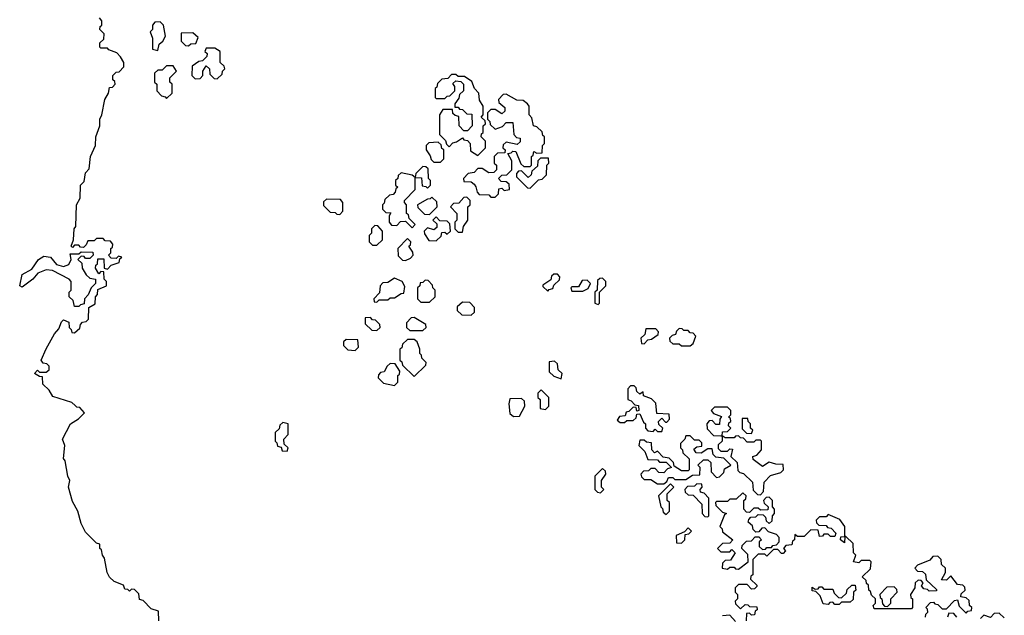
# Model space of a CAD drawing. Extents: x 2737311 to 2867920, y 875798 to 1012690.
# Tile 34 of 79: x 2793234 to 2797728, y 970160 to 972880. Entities that reach past the tile are written whole.
import ezdxf

# ---------------------------------------------------------------- set-up
doc = ezdxf.new("R2010")
doc.units = 0

msp = doc.modelspace()

# ---------------------------------------------------------------- linework, layer by layer
at = {"layer": '0CON20XD'}
for points in [[(2793870, 970135), (2793868.3, 970178.3), (2793835, 970190), (2793798.3, 970228.3), (2793781.7, 970231.7), (2793778.3, 970258.3), (2793758.3, 970278.3), (2793745, 970280), (2793735, 970270), (2793728.3, 970278.3), (2793715, 970280), (2793708.3, 970298.3), (2793665, 970314), (2793645, 970334), (2793634.3, 970355.7), (2793621.7, 970421.7), (2793612.5, 970435), (2793608.3, 970458.3), (2793600, 970465), (2793600, 970485), (2793585, 970490), (2793535, 970540), (2793515, 970580), (2793500, 970635), (2793475, 970680), (2793457.5, 970745), (2793462.5, 970775), (2793453.8, 970795), (2793442.5, 970865), (2793433.8, 970876.2), (2793440, 970935), (2793430, 970965), (2793466.2, 971033.8), (2793503, 971057), (2793530, 971085), (2793508.3, 971108.3), (2793495, 971110), (2793488.3, 971118.3), (2793472.5, 971132.5), (2793385, 971160), (2793368.3, 971188.3), (2793340, 971215), (2793338.3, 971248.3), (2793325, 971250), (2793302.5, 971265), (2793315, 971280), (2793325, 971270), (2793355, 971270), (2793368.3, 971281.7), (2793368.3, 971298.3), (2793358.3, 971308.3), (2793341.7, 971311.7), (2793332.5, 971325), (2793355, 971377.5), (2793392.5, 971445), (2793412.5, 971467.5), (2793425, 971500), (2793435, 971510), (2793458.3, 971498.3), (2793460, 971475), (2793470, 971465), (2793471.7, 971451.7), (2793485, 971450), (2793508.3, 971471.7), (2793511.7, 971488.3), (2793521.7, 971498.3), (2793538.3, 971501.7), (2793548.3, 971511.7), (2793550, 971565), (2793578.3, 971581.7), (2793580, 971615), (2793590, 971625), (2793591.7, 971648.3), (2793630, 971665), (2793630, 971685), (2793620, 971695), (2793618.3, 971728.3), (2793605, 971730), (2793595, 971720), (2793580, 971745), (2793581.7, 971758.3), (2793590, 971765), (2793591.7, 971788.3), (2793618.3, 971788.3), (2793620, 971745), (2793635, 971740), (2793651.7, 971758.3), (2793688.3, 971771.7), (2793691.7, 971788.3), (2793700, 971795), (2793685, 971800), (2793675, 971790), (2793651.7, 971791.7), (2793640, 971805), (2793650, 971815), (2793650, 971835), (2793658.3, 971841.7), (2793660, 971855), (2793648.3, 971868.3), (2793625, 971870), (2793615, 971880), (2793585, 971880), (2793575, 971870), (2793545, 971870), (2793538.3, 971851.7), (2793525, 971840), (2793511.7, 971841.7), (2793505, 971850), (2793485, 971850), (2793475, 971840), (2793470, 971845), (2793480, 971875), (2793483.3, 971925), (2793490, 971935), (2793493.8, 972035), (2793510, 972065), (2793512.5, 972125), (2793528.3, 972141.7), (2793535, 972180), (2793551.7, 972198.3), (2793557.5, 972255), (2793580, 972305), (2793582.5, 972345), (2793600, 972395), (2793600, 972425), (2793610, 972445), (2793622.5, 972515), (2793640, 972545), (2793645, 972570), (2793658.3, 972571.7), (2793670, 972585), (2793668.3, 972598.3), (2793660, 972605), (2793660, 972625), (2793675, 972640), (2793688.3, 972641.7), (2793710, 972665), (2793710, 972685), (2793695, 972710), (2793678.3, 972728.3), (2793641.7, 972741.7), (2793635, 972750), (2793605, 972750), (2793600, 972755), (2793600, 972775), (2793618.3, 972791.7), (2793620, 972815), (2793600, 972835), (2793601.7, 972848.3), (2793610, 972855), (2793610, 972875), (2793598.3, 972888.3)], [(2793865, 972740), (2793871.7, 972768.3), (2793888.3, 972781.7), (2793900, 972805), (2793890, 972855), (2793875, 972870), (2793851.7, 972868.3), (2793840, 972855), (2793840, 972835), (2793830, 972825), (2793840, 972795), (2793840, 972745), (2793865, 972740)], [(2794005, 972760), (2794015, 972770), (2794038.3, 972771.7), (2794048.3, 972798.3), (2794025, 972820), (2793971.7, 972818.3), (2793971.7, 972781.7), (2793991.7, 972761.7), (2794005, 972760)], [(2794135, 972610), (2794158.3, 972631.7), (2794160, 972645), (2794170, 972655), (2794168.3, 972668.3), (2794150, 972685), (2794150, 972735), (2794125, 972750), (2794085, 972750), (2794080, 972735), (2794090, 972725), (2794088.3, 972711.7), (2794068.3, 972691.7), (2794051.7, 972688.3), (2794021.7, 972668.3), (2794020, 972625), (2794035, 972610), (2794058.3, 972611.7), (2794070, 972625), (2794070, 972645), (2794085, 972670), (2794100, 972655), (2794101.7, 972631.7), (2794121.7, 972611.7), (2794135, 972610)], [(2793905, 972520), (2793930, 972545), (2793930, 972585), (2793920, 972595), (2793920, 972615), (2793950, 972645), (2793935, 972670), (2793905, 972670), (2793885, 972650), (2793865, 972650), (2793850, 972635), (2793850, 972595), (2793860, 972585), (2793860, 972555), (2793881.7, 972531.7), (2793898.3, 972528.3), (2793905, 972520)], [(2795325, 972260), (2795360, 972295), (2795360, 972325), (2795340, 972345), (2795341.7, 972358.3), (2795350, 972365), (2795350, 972395), (2795360, 972405), (2795358.3, 972418.3), (2795340, 972435), (2795350, 972445), (2795350, 972485), (2795333, 972513), (2795330, 972545), (2795310, 972565), (2795298.3, 972598.3), (2795265, 972620), (2795235, 972620), (2795225, 972630), (2795205, 972630), (2795188.3, 972611.7), (2795161.7, 972608.3), (2795141.7, 972588.3), (2795138.3, 972571.7), (2795130, 972565), (2795130, 972525), (2795135, 972520), (2795175, 972520), (2795185, 972530), (2795198.3, 972531.7), (2795220, 972555), (2795220, 972575), (2795211.7, 972588.3), (2795225, 972600), (2795248.3, 972598.3), (2795260, 972585), (2795260, 972555), (2795241.7, 972538.3), (2795238.3, 972521.7), (2795220, 972495), (2795220, 972480), (2795235, 972480), (2795241.7, 972471.7), (2795255, 972470), (2795275, 972450), (2795298.3, 972448.3), (2795300, 972395), (2795278.3, 972371.7), (2795261.7, 972371.7), (2795240, 972395), (2795238.3, 972438.3), (2795221.7, 972441.7), (2795211.7, 972451.7), (2795210, 972470), (2795165, 972470), (2795150, 972445), (2795150, 972355), (2795178.3, 972328.3), (2795181.7, 972311.7), (2795195, 972300), (2795211.7, 972318.3), (2795228.3, 972321.7), (2795255, 972340), (2795261.7, 972331.7), (2795278.3, 972328.3), (2795290, 972315), (2795291.7, 972281.7), (2795325, 972260)], [(2795405, 972070), (2795420, 972085), (2795421.7, 972108.3), (2795435, 972110), (2795445, 972100), (2795470, 972105), (2795468.3, 972128.3), (2795455, 972140), (2795431.7, 972141.7), (2795420, 972155), (2795435, 972170), (2795458.3, 972171.7), (2795480, 972195), (2795480, 972235), (2795461.7, 972268.3), (2795478.3, 972271.7), (2795485, 972280), (2795498.3, 972278.3), (2795521.7, 972221.7), (2795535, 972210), (2795565, 972210), (2795570, 972215), (2795570, 972255), (2795578.3, 972261.7), (2795581.7, 972278.3), (2795595, 972270), (2795618.3, 972271.7), (2795620, 972305), (2795630, 972315), (2795630, 972345), (2795621.7, 972351.7), (2795618.3, 972368.3), (2795595, 972390), (2795580, 972395), (2795571.7, 972431.7), (2795560, 972445), (2795560, 972485), (2795552.5, 972495), (2795531.7, 972511.7), (2795503, 972513), (2795455, 972540), (2795441.7, 972538.3), (2795420, 972515), (2795421.7, 972501.7), (2795448.3, 972478.3), (2795448.3, 972461.7), (2795435, 972450), (2795405, 972470), (2795385, 972470), (2795370, 972455), (2795370, 972425), (2795380, 972415), (2795381.7, 972401.7), (2795405, 972380), (2795438.3, 972391.7), (2795455, 972410), (2795485, 972410), (2795490, 972355), (2795501.7, 972341.7), (2795518.3, 972338.3), (2795518.3, 972321.7), (2795505, 972310), (2795455, 972320), (2795441.7, 972308.3), (2795440, 972295), (2795450, 972285), (2795448.3, 972271.7), (2795415, 972270), (2795400, 972255), (2795400, 972225), (2795410, 972215), (2795410, 972195), (2795398.3, 972181.7), (2795375, 972180), (2795345, 972200), (2795325, 972200), (2795308.3, 972181.7), (2795281.7, 972178.3), (2795260, 972155), (2795261.7, 972141.7), (2795295, 972140), (2795308.3, 972128.3), (2795317, 972117), (2795321.7, 972091.7), (2795331.7, 972081.7), (2795375, 972080), (2795385, 972070), (2795405, 972070)], [(2795155, 972230), (2795170, 972245), (2795170, 972285), (2795161.7, 972291.7), (2795158.3, 972308.3), (2795145, 972320), (2795101.7, 972318.3), (2795090, 972305), (2795090, 972285), (2795108.3, 972258.3), (2795111.7, 972241.7), (2795125, 972230), (2795155, 972230)], [(2795565, 972110), (2795601.7, 972148.3), (2795618.3, 972151.7), (2795638.3, 972171.7), (2795640, 972215), (2795650, 972225), (2795648.3, 972248.3), (2795611.7, 972248.3), (2795600, 972235), (2795598.3, 972211.7), (2795571.7, 972188.3), (2795568.3, 972171.7), (2795555, 972160), (2795525, 972190), (2795511.7, 972188.3), (2795501.7, 972178.3), (2795501.7, 972161.7), (2795551.7, 972111.7), (2795565, 972110)], [(2795025, 971930), (2795040, 971945), (2795011.7, 971971.7), (2795008.3, 971988.3), (2795000, 971995), (2795000, 972035), (2794990, 972045), (2794990, 972055), (2795040, 972105), (2795040, 972160), (2795025, 972170), (2794975, 972180), (2794961.7, 972168.3), (2794960, 972155), (2794950, 972145), (2794950, 972125), (2794960, 972115), (2794951.7, 972108.3), (2794948.3, 972091.7), (2794938.3, 972081.7), (2794921.7, 972078.3), (2794901.7, 972058.3), (2794898.3, 972041.7), (2794890, 972035), (2794890, 972015), (2794905, 972000), (2794928.3, 971998.3), (2794920, 971985), (2794920, 971955), (2794931.7, 971941.7), (2794955, 971940), (2794971.7, 971958.3), (2794995, 971960), (2795025, 971930)], [(2795095, 972110), (2795110, 972125), (2795110, 972145), (2795100, 972155), (2795098.3, 972198.3), (2795088.3, 972208.3), (2795075, 972210), (2795041.7, 972178.3), (2795040, 972160), (2795068.3, 972158.3), (2795071.7, 972121.7), (2795088.3, 972118.3), (2795095, 972110)], [(2794695, 971990), (2794710, 972005), (2794710, 972045), (2794698.3, 972058.3), (2794635, 972060), (2794621.7, 972048.3), (2794621.7, 972031.7), (2794651.7, 972001.7), (2794675, 972000), (2794681.7, 971991.7), (2794695, 971990)], [(2795105, 971990), (2795140, 972025), (2795138.3, 972048.3), (2795115, 972070), (2795108.3, 972061.7), (2795095, 972060), (2795050, 972035), (2795051.7, 972021.7), (2795081.7, 971991.7), (2795105, 971990)], [(2795255, 971910), (2795260, 971935), (2795280, 971965), (2795280, 972025), (2795290, 972035), (2795290, 972055), (2795275, 972070), (2795261.7, 972068.3), (2795238.3, 972041.7), (2795215, 972040), (2795200, 972025), (2795230, 971995), (2795230, 971965), (2795220, 971955), (2795220, 971925), (2795235, 971910), (2795255, 971910)], [(2795135, 971870), (2795158.3, 971891.7), (2795161.7, 971908.3), (2795175, 971910), (2795185, 971900), (2795200, 971915), (2795198.3, 971948.3), (2795185, 971960), (2795151.7, 971961.7), (2795135, 971980), (2795120, 971965), (2795138.3, 971948.3), (2795138.3, 971931.7), (2795125, 971920), (2795095, 971930), (2795080, 971915), (2795081.7, 971901.7), (2795101.7, 971871.7), (2795135, 971870)], [(2794865, 971850), (2794890, 971875), (2794890, 971915), (2794868.3, 971938.3), (2794855, 971940), (2794840, 971925), (2794840, 971905), (2794830, 971895), (2794830, 971865), (2794845, 971850), (2794865, 971850)], [(2794995, 971780), (2795018.3, 971791.7), (2795030, 971805), (2795028.3, 971818.3), (2795010, 971845), (2795018.3, 971851.7), (2795020, 971865), (2795005, 971880), (2794960, 971835), (2794961.7, 971801.7), (2794981.7, 971781.7), (2794995, 971780)], [(2793505, 971570), (2793485, 971570), (2793478.3, 971598.3), (2793460, 971615), (2793460, 971635), (2793470, 971645), (2793470, 971685), (2793460, 971695), (2793384.4, 971734.4), (2793355, 971737.1), (2793317, 971723), (2793293.8, 971695), (2793245, 971658.8), (2793234.4, 971665), (2793245, 971716.7), (2793289.4, 971740.6), (2793320, 971785), (2793345, 971800.6), (2793375, 971795.6), (2793402.7, 971762.7), (2793435, 971753.3), (2793458.3, 971761.7), (2793470, 971785), (2793465, 971810), (2793505, 971810), (2793515, 971820), (2793568.3, 971818.3), (2793570, 971805), (2793555, 971790), (2793535, 971790), (2793528.3, 971798.3), (2793515, 971800), (2793500, 971785), (2793518.3, 971768.3), (2793520, 971745), (2793537.5, 971715), (2793555, 971700), (2793580, 971695), (2793580, 971675), (2793560, 971655), (2793547, 971623), (2793530, 971605), (2793528.3, 971581.7), (2793511.7, 971578.3), (2793505, 971570)], [(2794865, 971590), (2794875, 971600), (2794915, 971600), (2794925, 971610), (2794945, 971610), (2794975, 971630), (2794988.3, 971631.7), (2794991.7, 971661.7), (2794980, 971685), (2794945, 971700), (2794915, 971680), (2794891.7, 971678.3), (2794880, 971665), (2794877, 971633), (2794850, 971605), (2794851.7, 971591.7), (2794865, 971590)], [(2795105, 971590), (2795130, 971615), (2795130, 971645), (2795120, 971655), (2795118.3, 971668.3), (2795098.3, 971688.3), (2795085, 971690), (2795075, 971680), (2795061.7, 971678.3), (2795060, 971665), (2795050, 971655), (2795050, 971605), (2795065, 971590), (2795105, 971590)], [(2795645, 971640), (2795651.7, 971648.3), (2795668.3, 971651.7), (2795671.7, 971668.3), (2795698.3, 971691.7), (2795700, 971705), (2795688.3, 971718.3), (2795671.7, 971718.3), (2795661.7, 971708.3), (2795658.3, 971691.7), (2795621.7, 971668.3), (2795621.7, 971661.7), (2795645, 971640)], [(2795805, 971640), (2795828.3, 971651.7), (2795840, 971675), (2795825, 971690), (2795801.7, 971688.3), (2795785, 971660), (2795755, 971660), (2795750, 971655), (2795755, 971640), (2795805, 971640)], [(2795875, 971580), (2795880, 971585), (2795880, 971635), (2795910, 971665), (2795910, 971685), (2795895, 971700), (2795881.7, 971698.3), (2795871.7, 971688.3), (2795870, 971645), (2795860, 971635), (2795860, 971585), (2795875, 971580)], [(2795295, 971530), (2795310, 971545), (2795310, 971565), (2795288.3, 971588.3), (2795255, 971590), (2795231.7, 971568.3), (2795231.7, 971551.7), (2795251.7, 971531.7), (2795295, 971530)], [(2794865, 971460), (2794880, 971475), (2794878.3, 971488.3), (2794858.3, 971508.3), (2794845, 971510), (2794835, 971520), (2794811.7, 971518.3), (2794811.7, 971491.7), (2794841.7, 971461.7), (2794865, 971460)], [(2795075, 971460), (2795090, 971475), (2795088.3, 971488.3), (2795035, 971520), (2795021.7, 971518.3), (2795000, 971495), (2795000, 971475), (2795015, 971460), (2795075, 971460)], [(2796085, 971400), (2796101.7, 971418.3), (2796118.3, 971421.7), (2796148.3, 971441.7), (2796150, 971455), (2796138.3, 971468.3), (2796091.7, 971468.3), (2796088.3, 971441.7), (2796070, 971425), (2796071.7, 971401.7), (2796085, 971400)], [(2796295, 971390), (2796308.3, 971401.7), (2796320, 971435), (2796308.3, 971448.3), (2796295, 971450), (2796285, 971460), (2796265, 971460), (2796258.3, 971468.3), (2796245, 971470), (2796231.7, 971458.3), (2796228.3, 971441.7), (2796211.7, 971438.3), (2796200, 971425), (2796201.7, 971411.7), (2796215, 971400), (2796245, 971400), (2796255, 971390), (2796295, 971390)], [(2794765, 971370), (2794780, 971385), (2794778.3, 971418.3), (2794725, 971420), (2794711.7, 971408.3), (2794711.7, 971391.7), (2794731.7, 971371.7), (2794765, 971370)], [(2795035, 971250), (2795088.3, 971301.7), (2795090, 971315), (2795070, 971335), (2795068.3, 971348.3), (2795060, 971355), (2795060, 971375), (2795048.3, 971408.3), (2795035, 971420), (2795005, 971420), (2794981.7, 971398.3), (2794978.3, 971381.7), (2794970, 971375), (2794970, 971325), (2794978.3, 971318.3), (2794981.7, 971301.7), (2795035, 971250)], [(2794945, 971210), (2794960, 971225), (2794960, 971255), (2794968.3, 971261.7), (2794970, 971275), (2794948.3, 971308.3), (2794925, 971310), (2794911.7, 971298.3), (2794898.3, 971271.7), (2794881.7, 971268.3), (2794871.7, 971258.3), (2794870, 971245), (2794895, 971220), (2794945, 971210)], [(2795705, 971240), (2795710, 971265), (2795691.7, 971281.7), (2795688.3, 971308.3), (2795675, 971320), (2795651.7, 971318.3), (2795651.7, 971271.7), (2795671.7, 971251.7), (2795705, 971240)], [(2795635, 971100), (2795650, 971115), (2795650, 971155), (2795615, 971190), (2795600, 971175), (2795600, 971155), (2795610, 971145), (2795610, 971105), (2795635, 971100)], [(2796165, 971000), (2796170, 971015), (2796151.7, 971031.7), (2796150, 971045), (2796165, 971060), (2796181.7, 971041.7), (2796188.3, 971041.7), (2796200, 971055), (2796198.3, 971078.3), (2796141.7, 971081.7), (2796138.3, 971128.3), (2796118.3, 971148.3), (2796081.7, 971161.7), (2796080, 971180), (2796065, 971170), (2796051.7, 971181.7), (2796048.3, 971198.3), (2796038.3, 971208.3), (2796021.7, 971208.3), (2796010, 971195), (2796010, 971145), (2796025, 971140), (2796041.7, 971121.7), (2796058.3, 971118.3), (2796060, 971095), (2796051.7, 971091.7), (2796048.3, 971108.3), (2796035, 971110), (2796015, 971090), (2796001.7, 971088.3), (2795998.3, 971071.7), (2795971.7, 971068.3), (2795961.7, 971051.7), (2795975, 971040), (2795995, 971040), (2796005, 971050), (2796035, 971050), (2796048.3, 971061.7), (2796051.7, 971078.3), (2796065, 971080), (2796081.7, 971041.7), (2796090, 971035), (2796090, 971015), (2796101.7, 971001.7), (2796125, 971000), (2796135, 971010), (2796145, 971000), (2796165, 971000)], [(2795488.3, 971068.3), (2795515, 971070), (2795540, 971115), (2795538.3, 971138.3), (2795525, 971150), (2795471.7, 971148.3), (2795467.5, 971125), (2795471.7, 971081.7), (2795488.3, 971068.3)], [(2796440, 970980), (2796441.7, 970998.3), (2796465, 971000), (2796480, 971015), (2796470, 971025), (2796471.7, 971038.3), (2796480, 971045), (2796478.3, 971058.3), (2796470, 971065), (2796480, 971075), (2796480, 971095), (2796465, 971110), (2796405, 971110), (2796390, 971095), (2796401.7, 971081.7), (2796438.3, 971068.3), (2796430, 971055), (2796428.3, 971031.7), (2796411.7, 971031.7), (2796395, 971050), (2796381.7, 971048.3), (2796370, 971035), (2796371.7, 971011.7), (2796401.7, 970981.7), (2796435, 970980), (2796440, 970980)], [(2796575, 970990), (2796580, 971005), (2796570, 971015), (2796570, 971035), (2796560, 971045), (2796558.3, 971058.3), (2796531.7, 971058.3), (2796531.7, 971011.7), (2796551.7, 970991.7), (2796575, 970990)], [(2794455, 970910), (2794460, 970925), (2794441.7, 970941.7), (2794440, 970965), (2794460, 970985), (2794460, 971035), (2794435, 971040), (2794421.7, 971028.3), (2794418.3, 971011.7), (2794400, 970995), (2794400, 970955), (2794408.3, 970948.3), (2794411.7, 970931.7), (2794428.3, 970928.3), (2794431.7, 970911.7), (2794455, 970910)], [(2796175, 970760), (2796188.3, 970771.7), (2796195, 970790), (2796215, 970790), (2796225, 970780), (2796275, 970780), (2796305, 970800), (2796338.3, 970801.7), (2796340, 970835), (2796330, 970845), (2796355, 970870), (2796375, 970870), (2796388.3, 970858.3), (2796390, 970815), (2796415, 970790), (2796428.3, 970791.7), (2796448.3, 970811.7), (2796451.7, 970828.3), (2796480, 970845), (2796448.3, 970878.3), (2796411.7, 970881.7), (2796400, 970895), (2796395, 970920), (2796375, 970920), (2796345, 970900), (2796321.7, 970901.7), (2796311.7, 970918.3), (2796325, 970930), (2796348.3, 970931.7), (2796348.3, 970948.3), (2796335, 970960), (2796315, 970960), (2796295, 970980), (2796275, 970980), (2796270, 970965), (2796250, 970945), (2796250, 970925), (2796260, 970915), (2796261.7, 970901.7), (2796290, 970875), (2796290, 970825), (2796285, 970820), (2796255, 970820), (2796221.7, 970841.7), (2796218.3, 970858.3), (2796198.3, 970878.3), (2796171.7, 970881.7), (2796145, 970910), (2796131.7, 970901.7), (2796120, 970915), (2796118.3, 970948.3), (2796095, 970950), (2796085, 970960), (2796065, 970960), (2796060, 970935), (2796088.3, 970908.3), (2796101.7, 970871.7), (2796145, 970870), (2796155, 970860), (2796185, 970860), (2796210, 970835), (2796191.7, 970828.3), (2796175, 970810), (2796151.7, 970811.7), (2796135, 970830), (2796115, 970830), (2796105, 970820), (2796081.7, 970818.3), (2796070, 970805), (2796071.7, 970791.7), (2796085, 970780), (2796115, 970780), (2796145, 970760), (2796175, 970760)], [(2796615, 970710), (2796630, 970725), (2796631.7, 970768.3), (2796661.7, 970798.3), (2796708.3, 970811.7), (2796720, 970825), (2796718.3, 970848.3), (2796685, 970850), (2796655, 970860), (2796625, 970840), (2796581.7, 970871.7), (2796580, 970885), (2796598.3, 970891.7), (2796620, 970915), (2796620, 970955), (2796615, 970960), (2796595, 970960), (2796585, 970950), (2796555, 970950), (2796538.3, 970968.3), (2796525, 970970), (2796515, 970980), (2796501.7, 970978.3), (2796495, 970970), (2796455, 970970), (2796440, 970980), (2796440, 970955), (2796421.7, 970938.3), (2796421.7, 970921.7), (2796435, 970910), (2796465, 970910), (2796475, 970920), (2796488.3, 970918.3), (2796480, 970885), (2796508.3, 970858.3), (2796511.7, 970821.7), (2796521.7, 970811.7), (2796538.3, 970808.3), (2796578.3, 970768.3), (2796581.7, 970731.7), (2796601.7, 970711.7), (2796615, 970710)], [(2795885, 970720), (2795900, 970735), (2795890, 970745), (2795890, 970775), (2795910, 970805), (2795908.3, 970818.3), (2795895, 970830), (2795860, 970795), (2795860, 970735), (2795871.7, 970721.7), (2795885, 970720)], [(2796185, 970620), (2796200, 970635), (2796200, 970675), (2796190, 970685), (2796190, 970715), (2796220, 970745), (2796205, 970760), (2796150, 970705), (2796160, 970655), (2796168.3, 970648.3), (2796171.7, 970631.7), (2796185, 970620)], [(2796375, 970610), (2796380, 970615), (2796380, 970695), (2796358.3, 970718.3), (2796341.7, 970721.7), (2796340, 970735), (2796350, 970745), (2796348.3, 970758.3), (2796325, 970760), (2796315, 970750), (2796281.7, 970748.3), (2796270, 970735), (2796271.7, 970721.7), (2796285, 970710), (2796308.3, 970708.3), (2796348.3, 970668.3), (2796350, 970625), (2796361.7, 970611.7), (2796375, 970610)], [(2796515, 970370), (2796560, 970405), (2796558.3, 970438.3), (2796530, 970465), (2796531.7, 970478.3), (2796551.7, 970498.3), (2796575, 970500), (2796591.7, 970518.3), (2796608.3, 970518.3), (2796620, 970505), (2796610, 970495), (2796610, 970475), (2796625, 970460), (2796638.3, 970461.7), (2796645, 970470), (2796665, 970470), (2796671.7, 970478.3), (2796688.3, 970481.7), (2796700, 970495), (2796700, 970515), (2796688.3, 970528.3), (2796651.7, 970541.7), (2796635, 970560), (2796621.7, 970558.3), (2796608.3, 970541.7), (2796595, 970540), (2796581.7, 970551.7), (2796578.3, 970568.3), (2796560, 970585), (2796561.7, 970598.3), (2796571.7, 970608.3), (2796595, 970610), (2796605, 970620), (2796628.3, 970618.3), (2796638.3, 970608.3), (2796641.7, 970591.7), (2796655, 970580), (2796668.3, 970591.7), (2796670, 970615), (2796680, 970625), (2796680, 970645), (2796670, 970655), (2796670, 970685), (2796655, 970700), (2796641.7, 970698.3), (2796630, 970685), (2796631.7, 970671.7), (2796650, 970655), (2796648.3, 970641.7), (2796615, 970640), (2796605, 970650), (2796585, 970650), (2796565, 970630), (2796551.7, 970631.7), (2796540, 970645), (2796540, 970685), (2796548.3, 970691.7), (2796550, 970705), (2796535, 970720), (2796505, 970690), (2796475, 970690), (2796465, 970680), (2796415, 970680), (2796410, 970675), (2796411.7, 970661.7), (2796441.7, 970631.7), (2796460, 970625), (2796451.7, 970618.3), (2796430, 970565), (2796440, 970555), (2796441.7, 970541.7), (2796490, 970505), (2796475, 970490), (2796441.7, 970488.3), (2796420, 970465), (2796435, 970450), (2796475, 970450), (2796485, 970460), (2796500, 970445), (2796478.3, 970411.7), (2796455, 970410), (2796441.7, 970398.3), (2796440, 970375), (2796465, 970370), (2796475, 970380), (2796495, 970380), (2796501.7, 970371.7), (2796515, 970370)], [(2797368.3, 970151.7), (2797370, 970165), (2797380, 970175), (2797378.3, 970188.3), (2797370, 970195), (2797391.7, 970218.3), (2797405, 970220), (2797411.7, 970211.7), (2797425, 970210), (2797445, 970190), (2797465, 970190), (2797501.7, 970228.3), (2797515, 970230), (2797521.7, 970201.7), (2797555, 970170), (2797561.7, 970178.3), (2797578.3, 970181.7), (2797580, 970195), (2797570, 970205), (2797568.3, 970228.3), (2797555, 970240), (2797530, 970245), (2797531.7, 970258.3), (2797550, 970275), (2797548.3, 970288.3), (2797538.3, 970298.3), (2797515, 970300), (2797485, 970340), (2797465, 970320), (2797441.7, 970321.7), (2797460, 970355), (2797460, 970375), (2797441.7, 970391.7), (2797440, 970415), (2797425, 970430), (2797401.7, 970428.3), (2797388.3, 970411.7), (2797331.7, 970388.3), (2797320, 970375), (2797331.7, 970361.7), (2797355, 970360), (2797368.3, 970348.3), (2797371.7, 970321.7), (2797418.3, 970278.3), (2797418.3, 970271.7), (2797385, 970270), (2797378.3, 970278.3), (2797361.7, 970281.7), (2797350, 970295), (2797358.3, 970308.3), (2797348.3, 970318.3), (2797335, 970320), (2797321.7, 970308.3), (2797320, 970285), (2797300, 970255), (2797301.7, 970241.7), (2797310, 970235), (2797310, 970195), (2797305, 970190), (2797135, 970190), (2797130, 970205), (2797140, 970215), (2797140, 970235), (2797121.7, 970251.7), (2797118.3, 970268.3), (2797110, 970275), (2797108.3, 970298.3), (2797100, 970305), (2797098.3, 970318.3), (2797080, 970335), (2797118.3, 970371.7), (2797120, 970405), (2797115, 970410), (2797075, 970410), (2797065, 970400), (2797040, 970405), (2797050, 970435), (2797040, 970445), (2797038.3, 970488.3), (2797005, 970520), (2797000, 970520), (2796998.3, 970491.7), (2796980, 970505), (2796981.7, 970518.3), (2797000, 970520), (2797000, 970565), (2796978.3, 970598.3), (2796925, 970620), (2796915, 970610), (2796885, 970610), (2796870, 970595), (2796871.7, 970581.7), (2796881.7, 970571.7), (2796915, 970570), (2796921.7, 970561.7), (2796938.3, 970558.3), (2796960, 970535), (2796955, 970520), (2796935, 970520), (2796925, 970530), (2796905, 970530), (2796898.3, 970521.7), (2796885, 970520), (2796878.3, 970548.3), (2796845, 970550), (2796815, 970520), (2796785, 970520), (2796771.7, 970528.3), (2796770, 970505), (2796761.7, 970498.3), (2796758.3, 970481.7), (2796731.7, 970478.3), (2796720, 970465), (2796730, 970455), (2796718.3, 970441.7), (2796711.7, 970441.7), (2796695, 970460), (2796675, 970460), (2796660, 970445)], [(2796255, 970490), (2796270, 970505), (2796271.7, 970528.3), (2796288.3, 970531.7), (2796300, 970545), (2796285, 970560), (2796268.3, 970541.7), (2796230, 970525), (2796231.7, 970491.7), (2796255, 970490)], [(2796660, 970445), (2796645, 970430), (2796635, 970440), (2796605, 970440), (2796580, 970415), (2796580, 970345), (2796571.7, 970338.3), (2796570, 970325), (2796598.3, 970298.3), (2796598.3, 970291.7), (2796588.3, 970281.7), (2796575, 970280), (2796555, 970300), (2796515, 970300), (2796500, 970285), (2796500, 970265), (2796510, 970255), (2796510, 970235), (2796500, 970225), (2796501.7, 970211.7), (2796525, 970190), (2796545, 970210), (2796558.3, 970208.3), (2796565, 970200), (2796598.3, 970198.3), (2796600, 970185), (2796591.7, 970178.3), (2796588.3, 970161.7), (2796575, 970160), (2796565, 970170), (2796551.7, 970168.3), (2796550, 970135)], [(2796975, 970210), (2796955, 970210), (2796945, 970220), (2796931.7, 970218.3), (2796925, 970210), (2796901.7, 970211.7), (2796888.3, 970248.3), (2796868.3, 970268.3), (2796851.7, 970271.7), (2796851.7, 970288.3), (2796865, 970280), (2796878.3, 970281.7), (2796885, 970290), (2796895, 970290), (2796905, 970280), (2796945, 970280), (2796951.7, 970261.7), (2796971.7, 970241.7), (2796985, 970240), (2797008.3, 970261.7), (2797011.7, 970278.3), (2797031.7, 970298.3), (2797048.3, 970298.3), (2797050, 970275), (2797040, 970265), (2797038.3, 970231.7), (2797025, 970220), (2796985, 970220), (2796975, 970210)], [(2797195, 970200), (2797210, 970215), (2797210, 970235), (2797240, 970265), (2797238.3, 970278.3), (2797225, 970290), (2797191.7, 970288.3), (2797160, 970255), (2797161.7, 970241.7), (2797170, 970235), (2797171.7, 970211.7), (2797181.7, 970201.7), (2797195, 970200)], [(2796501.7, 970131.7), (2796475, 970160), (2796441.7, 970158.3)], [(2797511.7, 970151.7), (2797498.3, 970168.3), (2797475, 970170), (2797468.3, 970151.7)], [(2797728.3, 970148.3), (2797705, 970170), (2797681.7, 970168.3), (2797665, 970150), (2797635, 970160), (2797620, 970145)]]:
    msp.add_lwpolyline(points, dxfattribs=at)

doc.saveas('drawing.dxf')
